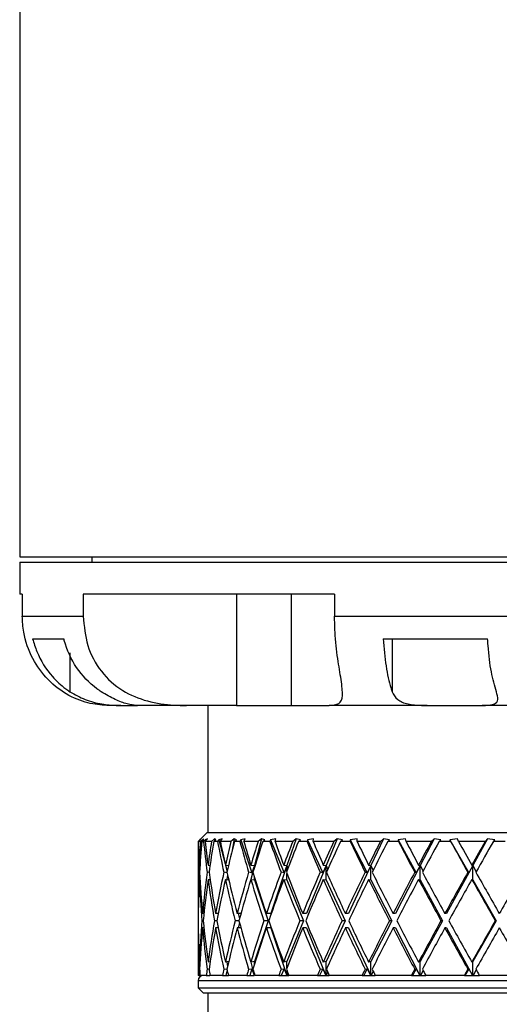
# Model space of a CAD drawing. Header units: inches. Extents: x 2.6 to 39.6, y 3.9 to 32.3.
# Tile 54 of 74: x 23.9 to 25.3, y 14.2 to 16.9. Entities that reach past the tile are written whole.
import ezdxf

# ---------------------------------------------------------------- set-up
doc = ezdxf.new("R2010")
doc.units = ezdxf.units.IN
doc.header["$MEASUREMENT"] = 0

msp = doc.modelspace()

# ---------------------------------------------------------------- linework, layer by layer
at = {"color": 7, "linetype": 'Continuous', "lineweight": 25}
for p, q in [((23.9232, 17.7028), (23.9232, 15.4108)), ((23.9232, 15.4108), (26.9232, 15.4108)), ((23.9232, 15.3958), (23.9232, 15.3068)), ((23.9232, 15.3958), (23.9883, 15.3958)), ((23.9883, 15.3958), (26.9232, 15.3958)), ((24.1257, 15.4108), (24.1257, 15.3958)), ((23.9305, 15.3068), (23.9232, 15.3068)), ((23.9305, 15.3068), (23.9305, 15.2448)), ((24.8052, 15.3068), (24.1014, 15.3068)), ((24.1014, 15.3068), (24.1014, 15.2448)), ((24.5306, 15.3068), (24.5306, 14.9948)), ((24.6834, 15.3068), (24.6834, 14.9948)), ((24.8052, 15.3068), (24.8052, 15.2448)), ((23.9305, 15.2448), (24.1014, 15.2448)), ((24.8052, 15.2448), (25.3764, 15.2448)), ((23.9595, 15.1818), (24.0469, 15.1818)), ((24.9417, 15.1818), (25.2339, 15.1818)), ((24.9664, 15.1818), (24.9664, 15.0332)), ((24.0641, 15.1421), (24.0641, 15.0332)), ((24.2068, 14.9948), (24.1732, 14.9948)), ((24.2068, 14.9948), (24.2528, 14.9948)), ((24.3905, 14.9948), (24.2528, 14.9948)), ((24.5306, 14.9948), (24.3905, 14.9948)), ((24.4507, 14.9948), (24.4507, 14.6388)), ((24.5306, 14.9948), (24.6834, 14.9948)), ((24.6834, 14.9948), (24.7904, 14.9948)), ((25.0643, 14.9948), (24.7904, 14.9948)), ((25.0643, 14.9948), (25.2183, 14.9948)), ((25.5168, 14.9948), (25.2183, 14.9948)), ((24.4482, 14.6388), (24.4232, 14.6138)), ((24.428, 14.6186), (24.4233, 14.6138)), ((24.424, 14.6138), (24.4314, 14.6214)), ((24.4314, 14.6214), (24.428, 14.6186)), ((24.428, 14.6186), (24.4281, 14.618)), ((24.4382, 14.6214), (24.43, 14.6138)), ((24.433, 14.6138), (24.4382, 14.6186)), ((24.4382, 14.6186), (24.4382, 14.6214)), ((24.4424, 14.6186), (24.4383, 14.6138)), ((24.449, 14.6214), (24.4424, 14.6186)), ((24.4424, 14.6186), (24.4431, 14.6144)), ((24.4426, 14.6138), (24.449, 14.6214)), ((24.4482, 14.6388), (26.3982, 14.6388)), ((24.4692, 14.6214), (24.4605, 14.6138)), ((24.467, 14.6138), (24.4726, 14.6186)), ((24.4692, 14.6214), (24.4687, 14.6152)), ((24.4726, 14.6186), (24.4692, 14.6214)), ((24.4809, 14.6186), (24.4775, 14.6138)), ((24.4906, 14.6214), (24.4809, 14.6186)), ((24.4809, 14.6186), (24.4986, 14.551)), ((24.4853, 14.6138), (24.4906, 14.6214)), ((24.5238, 14.6214), (24.5146, 14.6138)), ((24.5238, 14.6214), (24.517, 14.5836)), ((24.5304, 14.6186), (24.5238, 14.6214)), ((24.5246, 14.6138), (24.5304, 14.6186)), ((24.5426, 14.6186), (24.54, 14.6138)), ((24.5552, 14.6214), (24.5426, 14.6186)), ((24.5426, 14.6186), (24.5739, 14.5263)), ((24.5512, 14.6138), (24.5552, 14.6214)), ((24.6005, 14.6214), (24.5807, 14.5462)), ((24.6005, 14.6214), (24.5912, 14.6138)), ((24.6102, 14.6186), (24.6005, 14.6214)), ((24.6043, 14.6138), (24.6102, 14.6186)), ((24.626, 14.6186), (24.6242, 14.6138)), ((24.6411, 14.6214), (24.626, 14.6186)), ((24.626, 14.6186), (24.6637, 14.5263)), ((24.6385, 14.6138), (24.6411, 14.6214)), ((24.6974, 14.6214), (24.6719, 14.5462)), ((24.6974, 14.6214), (24.6882, 14.6138)), ((24.71, 14.6186), (24.6974, 14.6214)), ((24.7042, 14.6138), (24.71, 14.6186)), ((24.729, 14.6186), (24.7282, 14.6138)), ((24.7464, 14.6214), (24.729, 14.6186)), ((24.729, 14.6186), (24.7721, 14.5263)), ((24.7451, 14.6138), (24.7464, 14.6214)), ((24.8122, 14.6214), (24.7815, 14.5462)), ((24.8122, 14.6214), (24.8033, 14.6138)), ((24.8274, 14.6186), (24.8122, 14.6214)), ((24.8218, 14.6138), (24.8274, 14.6186)), ((24.8682, 14.6214), (24.8491, 14.6186)), ((24.8491, 14.6186), (24.8492, 14.6138)), ((24.8491, 14.6186), (24.8966, 14.5263)), ((24.8684, 14.6138), (24.8682, 14.6214)), ((24.9421, 14.6214), (24.9069, 14.5462)), ((24.9421, 14.6214), (24.9337, 14.6138)), ((24.9594, 14.6186), (24.9421, 14.6214)), ((24.9542, 14.6138), (24.9594, 14.6186)), ((25.0038, 14.6214), (24.9834, 14.6186)), ((24.9834, 14.6186), (24.9844, 14.6138)), ((24.9834, 14.6186), (25.034, 14.5263)), ((25.0054, 14.6138), (25.0038, 14.6214)), ((25.0838, 14.6214), (25.0451, 14.5462)), ((25.0838, 14.6214), (25.0762, 14.6138)), ((25.1029, 14.6186), (25.0838, 14.6214)), ((25.0981, 14.6138), (25.1029, 14.6186)), ((25.1496, 14.6214), (25.1284, 14.6186)), ((25.1284, 14.6186), (25.1303, 14.6138)), ((25.1284, 14.6186), (25.1811, 14.5263)), ((25.1527, 14.6138), (25.1496, 14.6214)), ((25.2339, 14.6214), (25.1925, 14.5462)), ((25.2339, 14.6214), (25.2271, 14.6138)), ((25.2543, 14.6186), (25.2339, 14.6214)), ((25.25, 14.6138), (25.2543, 14.6186)), ((24.4232, 14.6138), (24.4232, 14.4119)), ((24.4233, 14.6138), (24.4232, 14.6138)), ((24.43, 14.6138), (24.424, 14.6138)), ((24.4383, 14.6138), (24.433, 14.6138)), ((24.4605, 14.6138), (24.4426, 14.6138)), ((24.4775, 14.6138), (24.467, 14.6138)), ((24.5146, 14.6138), (24.4853, 14.6138)), ((24.54, 14.6138), (24.5246, 14.6138)), ((24.5912, 14.6138), (24.5512, 14.6138)), ((24.6242, 14.6138), (24.6043, 14.6138)), ((24.6882, 14.6138), (24.6385, 14.6138)), ((24.7282, 14.6138), (24.7042, 14.6138)), ((24.8033, 14.6138), (24.7451, 14.6138)), ((24.8492, 14.6138), (24.8218, 14.6138)), ((24.9337, 14.6138), (24.8684, 14.6138)), ((24.9844, 14.6138), (24.9542, 14.6138)), ((25.0762, 14.6138), (25.0054, 14.6138)), ((25.1303, 14.6138), (25.0981, 14.6138)), ((25.2271, 14.6138), (25.1527, 14.6138)), ((25.2835, 14.6138), (25.25, 14.6138)), ((24.4263, 14.5478), (24.4283, 14.5475)), ((24.4508, 14.5478), (24.4564, 14.547)), ((24.4551, 14.5472), (24.4558, 14.5433)), ((24.4993, 14.5478), (24.5081, 14.5465)), ((24.4994, 14.5478), (24.5042, 14.5296)), ((24.5705, 14.5478), (24.5807, 14.5462)), ((24.5807, 14.5462), (24.5707, 14.5078)), ((24.5807, 14.5462), (24.5739, 14.5263)), ((24.5807, 14.5409), (24.5807, 14.5462)), ((24.5807, 14.5462), (24.5815, 14.5433)), ((24.6719, 14.5462), (24.6263, 14.4119)), ((24.6628, 14.5478), (24.6719, 14.5462)), ((24.6719, 14.5462), (24.6637, 14.5263)), ((24.6719, 14.5317), (24.6719, 14.5462)), ((24.6719, 14.5462), (24.6745, 14.5386)), ((24.7815, 14.5462), (24.7267, 14.4119)), ((24.7815, 14.5462), (24.7721, 14.5263)), ((24.7737, 14.5478), (24.7815, 14.5462)), ((24.7815, 14.5062), (24.7815, 14.5462)), ((24.7815, 14.5462), (24.786, 14.5353)), ((24.9069, 14.5462), (24.8442, 14.4119)), ((24.9069, 14.5462), (24.8966, 14.5263)), ((24.9007, 14.5478), (24.9069, 14.5462)), ((24.9069, 14.5062), (24.9069, 14.5462)), ((24.9069, 14.5462), (24.9132, 14.5329)), ((25.0451, 14.5462), (24.976, 14.4119)), ((25.0451, 14.5462), (25.034, 14.5263)), ((25.0405, 14.5478), (25.0451, 14.5462)), ((25.0451, 14.5062), (25.0451, 14.5462)), ((25.0451, 14.5462), (25.053, 14.531)), ((25.1925, 14.5462), (25.1188, 14.4119)), ((25.1925, 14.5462), (25.1811, 14.5263)), ((25.1897, 14.5478), (25.1925, 14.5462)), ((25.1925, 14.5062), (25.1925, 14.5462)), ((25.1925, 14.5462), (25.2019, 14.5293)), ((24.4273, 14.5275), (24.4254, 14.5278)), ((24.4263, 14.5078), (24.4284, 14.5075)), ((24.4537, 14.527), (24.4482, 14.5278)), ((24.4508, 14.5078), (24.4566, 14.507)), ((24.5041, 14.5264), (24.4949, 14.5278)), ((24.4993, 14.5078), (24.5087, 14.5064)), ((24.5056, 14.5197), (24.5034, 14.5072)), ((24.5739, 14.5263), (24.5646, 14.5278)), ((24.5705, 14.5078), (24.5807, 14.5062)), ((24.5807, 14.5062), (24.5807, 14.5146)), ((24.5807, 14.5062), (24.6195, 14.3919)), ((24.6637, 14.5263), (24.6553, 14.5278)), ((24.6628, 14.5078), (24.6719, 14.5062)), ((24.6719, 14.5062), (24.6719, 14.5238)), ((24.6719, 14.5062), (24.7185, 14.3919)), ((24.7721, 14.5263), (24.765, 14.5278)), ((24.7737, 14.5078), (24.7815, 14.5062)), ((24.7815, 14.5062), (24.8349, 14.3919)), ((24.8966, 14.5263), (24.8908, 14.5278)), ((24.9007, 14.5078), (24.9069, 14.5062)), ((24.9069, 14.5062), (24.9657, 14.3919)), ((25.034, 14.5263), (25.0298, 14.5278)), ((25.0405, 14.5078), (25.0451, 14.5062)), ((25.0451, 14.5062), (25.1078, 14.3919)), ((25.1811, 14.5263), (25.1785, 14.5278)), ((25.1897, 14.5078), (25.1925, 14.5062)), ((25.1925, 14.5062), (25.2577, 14.3919)), ((24.4235, 14.4119), (24.4232, 14.4119)), ((24.4394, 14.4119), (24.4355, 14.4119)), ((24.4795, 14.4119), (24.4721, 14.4119)), ((24.4793, 14.4119), (24.4794, 14.4112)), ((24.5429, 14.4119), (24.5322, 14.4119)), ((24.5351, 14.4119), (24.5389, 14.3972)), ((24.6263, 14.4119), (24.6142, 14.4119)), ((24.7267, 14.4119), (24.7161, 14.4119)), ((24.8442, 14.4119), (24.8354, 14.4119)), ((24.976, 14.4119), (24.9692, 14.4119)), ((25.1188, 14.4119), (25.1142, 14.4119)), ((24.4232, 14.3719), (24.4232, 14.2388)), ((24.4235, 14.3719), (24.4232, 14.3719)), ((24.4374, 14.3919), (24.4338, 14.3919)), ((24.4394, 14.3719), (24.4355, 14.3719)), ((24.4758, 14.3919), (24.4686, 14.3919)), ((24.4795, 14.3719), (24.4721, 14.3719)), ((24.4794, 14.3726), (24.4793, 14.3719)), ((24.5375, 14.3919), (24.527, 14.3919)), ((24.5429, 14.3719), (24.5322, 14.3719)), ((24.5389, 14.3866), (24.5351, 14.3719)), ((24.6195, 14.3919), (24.5807, 14.2776)), ((24.6195, 14.3919), (24.6074, 14.3919)), ((24.6263, 14.3719), (24.6142, 14.3719)), ((24.6263, 14.3719), (24.6715, 14.2388)), ((24.7185, 14.3919), (24.6719, 14.2776)), ((24.7185, 14.3919), (24.708, 14.3919)), ((24.7267, 14.3719), (24.7161, 14.3719)), ((24.7267, 14.3719), (24.781, 14.2388)), ((24.8349, 14.3919), (24.7815, 14.2776)), ((24.8349, 14.3919), (24.8261, 14.3919)), ((24.8442, 14.3719), (24.8354, 14.3719)), ((24.8442, 14.3719), (24.9064, 14.2388)), ((24.9657, 14.3919), (24.9069, 14.2776)), ((24.9657, 14.3919), (24.9589, 14.3919)), ((24.976, 14.3719), (24.9692, 14.3719)), ((24.976, 14.3719), (25.0445, 14.2388)), ((25.1078, 14.3919), (25.0451, 14.2776)), ((25.1078, 14.3919), (25.1032, 14.3919)), ((25.1188, 14.3719), (25.1142, 14.3719)), ((25.1188, 14.3719), (25.1919, 14.2388)), ((25.2577, 14.3919), (25.1925, 14.2776)), ((25.2577, 14.3919), (25.2554, 14.3919)), ((24.4284, 14.2763), (24.4263, 14.276)), ((24.4566, 14.2768), (24.4508, 14.276)), ((24.5087, 14.2774), (24.4993, 14.276)), ((24.5034, 14.2766), (24.5056, 14.264)), ((24.5807, 14.2776), (24.5705, 14.276)), ((24.5707, 14.276), (24.5804, 14.2388)), ((24.5807, 14.2692), (24.5807, 14.2776)), ((24.6719, 14.2776), (24.6628, 14.276)), ((24.6719, 14.26), (24.6719, 14.2776)), ((24.7815, 14.2776), (24.7737, 14.276)), ((24.7815, 14.2388), (24.7815, 14.2776)), ((24.9069, 14.2776), (24.9007, 14.276)), ((24.9069, 14.2388), (24.9069, 14.2776)), ((25.0451, 14.2776), (25.0405, 14.276)), ((25.0451, 14.2388), (25.0451, 14.2776)), ((25.1925, 14.2776), (25.1897, 14.276)), ((25.1925, 14.2388), (25.1925, 14.2776)), ((24.4248, 14.2388), (24.4232, 14.2388)), ((24.4248, 14.2388), (24.4282, 14.2388)), ((24.4254, 14.256), (24.4273, 14.2562)), ((24.446, 14.2388), (24.4282, 14.2388)), ((24.446, 14.2388), (24.4555, 14.2388)), ((24.4482, 14.256), (24.4537, 14.2568)), ((24.4558, 14.2405), (24.4555, 14.2388)), ((24.4913, 14.2388), (24.4561, 14.2388)), ((24.4913, 14.2388), (24.5002, 14.2388)), ((24.4949, 14.256), (24.5041, 14.2573)), ((24.5042, 14.2542), (24.5002, 14.2388)), ((24.5002, 14.2388), (24.5078, 14.2388)), ((24.5595, 14.2388), (24.5078, 14.2388)), ((24.5595, 14.2388), (24.5676, 14.2388)), ((24.5646, 14.256), (24.5739, 14.2575)), ((24.5739, 14.2575), (24.5676, 14.2388)), ((24.5676, 14.2388), (24.5803, 14.2388)), ((24.5739, 14.2575), (24.5803, 14.2388)), ((24.5807, 14.2388), (24.5807, 14.2429)), ((24.5815, 14.2404), (24.5811, 14.2388)), ((24.649, 14.2388), (24.582, 14.2388)), ((24.649, 14.2388), (24.656, 14.2388)), ((24.6553, 14.256), (24.6637, 14.2575)), ((24.6637, 14.2575), (24.656, 14.2388)), ((24.656, 14.2388), (24.6714, 14.2388)), ((24.6637, 14.2575), (24.6714, 14.2388)), ((24.6714, 14.2388), (24.6715, 14.2388)), ((24.6715, 14.2388), (24.6719, 14.2388)), ((24.6719, 14.2388), (24.6719, 14.252)), ((24.6719, 14.2388), (24.6723, 14.2388)), ((24.6745, 14.2452), (24.6723, 14.2388)), ((24.6723, 14.2388), (24.677, 14.2388)), ((24.7575, 14.2388), (24.677, 14.2388)), ((24.7575, 14.2388), (24.7634, 14.2388)), ((24.7721, 14.2575), (24.7634, 14.2388)), ((24.7634, 14.2388), (24.7809, 14.2388)), ((24.765, 14.256), (24.7721, 14.2575)), ((24.7721, 14.2575), (24.7809, 14.2388)), ((24.7809, 14.2388), (24.781, 14.2388)), ((24.781, 14.2388), (24.7815, 14.2388)), ((24.7815, 14.2388), (24.782, 14.2388)), ((24.786, 14.2484), (24.782, 14.2388)), ((24.782, 14.2388), (24.7903, 14.2388)), ((24.8824, 14.2388), (24.7903, 14.2388)), ((24.8824, 14.2388), (24.887, 14.2388)), ((24.8966, 14.2575), (24.887, 14.2388)), ((24.887, 14.2388), (24.9063, 14.2388)), ((24.8908, 14.256), (24.8966, 14.2575)), ((24.8966, 14.2575), (24.9063, 14.2388)), ((24.9063, 14.2388), (24.9064, 14.2388)), ((24.9064, 14.2388), (24.9069, 14.2388)), ((24.9069, 14.2388), (24.9075, 14.2388)), ((24.9132, 14.2508), (24.9075, 14.2388)), ((24.9075, 14.2388), (24.9192, 14.2388)), ((25.0207, 14.2388), (24.9192, 14.2388)), ((25.0207, 14.2388), (25.0238, 14.2388)), ((25.034, 14.2575), (25.0238, 14.2388)), ((25.0238, 14.2388), (25.0444, 14.2388)), ((25.0298, 14.256), (25.034, 14.2575)), ((25.034, 14.2575), (25.0444, 14.2388)), ((25.0444, 14.2388), (25.0445, 14.2388)), ((25.0445, 14.2388), (25.0451, 14.2388)), ((25.0451, 14.2388), (25.0457, 14.2388)), ((25.053, 14.2528), (25.0457, 14.2388)), ((25.0457, 14.2388), (25.0605, 14.2388)), ((25.1688, 14.2388), (25.0605, 14.2388)), ((25.1688, 14.2388), (25.1704, 14.2388)), ((25.1811, 14.2575), (25.1704, 14.2388)), ((25.1704, 14.2388), (25.1918, 14.2388)), ((25.1785, 14.256), (25.1811, 14.2575)), ((25.1811, 14.2575), (25.1918, 14.2388)), ((25.1918, 14.2388), (25.1919, 14.2388)), ((25.1919, 14.2388), (25.1925, 14.2388)), ((25.1925, 14.2388), (25.1932, 14.2388)), ((25.2019, 14.2545), (25.1932, 14.2388)), ((25.1932, 14.2388), (25.2108, 14.2388)), ((25.3233, 14.2388), (25.2108, 14.2388)), ((24.4232, 14.2238), (24.4232, 14.2038)), ((26.4232, 14.2238), (24.4232, 14.2238)), ((24.4232, 14.2038), (24.4382, 14.1888)), ((24.4232, 14.2038), (26.4232, 14.2038)), ((26.4082, 14.1888), (24.4382, 14.1888)), ((24.4507, 14.1888), (24.4507, 14.1268))]:
    msp.add_line(p, q, dxfattribs=at)
msp.add_arc((24.4382, 14.2238), 0.015, 90, 180, dxfattribs=at)
for centre, major_axis, ratio, start_param, end_param in [((25.4232, 14.3719), (-0.2299, 1.7272), 0.56347, 1.355819, 1.405829), ((25.4232, 14.4119), (-0.2299, 1.7272), 0.56347, 1.379105, 1.417412), ((25.4232, 14.4119), (0, 1.7321), 0.57735, 1.45395, 1.492257), ((25.4232, 14.3719), (0, 1.7321), 0.57735, 1.430664, 1.480674), ((25.4232, 14.3719), (-0.4306, 1.7172), 0.525577, 1.299612, 1.349622), ((25.4232, 14.4119), (-0.4306, 1.7172), 0.525577, 1.322899, 1.361205), ((25.4232, 14.4119), (0.2299, 1.7272), 0.56347, 1.528795, 1.567101), ((25.4232, 14.3719), (0.2299, 1.7272), 0.56347, 1.505509, 1.555518), ((25.4232, 14.3719), (-0.5916, 1.7094), 0.47164, 1.268867, 1.318876), ((25.4232, 14.4119), (-0.5916, 1.7094), 0.47164, 1.292153, 1.330459), ((25.4232, 14.4119), (0.4306, 1.7172), 0.525577, 1.585002, 1.623308), ((25.4232, 14.3719), (0.4306, 1.7172), 0.525577, 1.561715, 1.611725), ((25.4232, 14.3719), (-0.7161, 1.7071), 0.408882, 1.260803, 1.310813), ((25.4232, 14.4119), (-0.7161, 1.7071), 0.408882, 1.28409, 1.322396), ((25.4232, 14.4119), (0.5916, 1.7094), 0.47164, 1.615748, 1.654054), ((25.4232, 14.3719), (0.5916, 1.7094), 0.47164, 1.592461, 1.642471), ((25.4232, 14.3719), (-0.8112, 1.7097), 0.341999, 1.269789, 1.319798), ((25.4232, 14.4119), (-0.8112, 1.7097), 0.341999, 1.293075, 1.331381), ((25.4232, 14.4119), (0.7161, 1.7071), 0.408882, 1.623811, 1.662117), ((25.4232, 14.3719), (0.7161, 1.7071), 0.408882, 1.600524, 1.650534), ((25.4232, 14.3719), (-0.8831, 1.7151), 0.273566, 1.290729, 1.340739), ((25.4232, 14.4119), (-0.8831, 1.7151), 0.273566, 1.314015, 1.352321), ((25.4232, 14.4119), (0.8112, 1.7097), 0.341999, 1.614826, 1.653132), ((25.4232, 14.3719), (0.8112, 1.7097), 0.341999, 1.591539, 1.641549), ((25.4232, 14.3719), (-0.9358, 1.7214), 0.204832, 1.319772, 1.369782), ((25.4232, 14.4119), (-0.9358, 1.7214), 0.204832, 1.343059, 1.381365), ((25.4232, 14.4119), (0.8831, 1.7151), 0.273566, 1.593885, 1.632192), ((25.4232, 14.3719), (0.8831, 1.7151), 0.273566, 1.570599, 1.620609), ((25.4232, 14.3719), (-0.9719, 1.727), 0.136294, 1.354111, 1.40412), ((25.4232, 14.4119), (-0.9719, 1.727), 0.136294, 1.377397, 1.415703), ((25.4232, 14.4119), (0.9358, 1.7214), 0.204832, 1.564842, 1.603148), ((25.4232, 14.3719), (0.9358, 1.7214), 0.204832, 1.541555, 1.591565), ((25.4232, 14.3719), (-0.993, 1.7307), 0.068052, 1.391638, 1.441647), ((25.4232, 14.4119), (-0.993, 1.7307), 0.068052, 1.414924, 1.45323), ((25.4232, 14.4119), (0.9719, 1.727), 0.136294, 1.530504, 1.56881), ((25.4232, 14.3719), (0.9719, 1.727), 0.136294, 1.507217, 1.557227), ((25.4232, 14.4119), (0, 1.7321), 0.57735, 1.503839, 1.570796), ((25.4232, 14.3719), (0, 1.7321), 0.57735, 1.492257, 1.559249), ((25.4232, 14.3719), (-0.2299, 1.7272), 0.56347, 1.417412, 1.484404), ((25.4232, 14.4119), (-0.2299, 1.7272), 0.56347, 1.428995, 1.495952), ((25.4232, 14.4119), (0.2299, 1.7272), 0.56347, 1.578684, 1.645641), ((25.4232, 14.3719), (0.2299, 1.7272), 0.56347, 1.567101, 1.634094), ((25.4232, 14.3719), (-0.4306, 1.7172), 0.525577, 1.361205, 1.428198), ((25.4232, 14.4119), (-0.4306, 1.7172), 0.525577, 1.372788, 1.439745), ((25.4232, 14.4119), (0.4306, 1.7172), 0.525577, 1.634891, 1.701848), ((25.4232, 14.3719), (0.4306, 1.7172), 0.525577, 1.623308, 1.690301), ((25.4232, 14.3719), (-0.5916, 1.7094), 0.47164, 1.330459, 1.397452), ((25.4232, 14.4119), (-0.5916, 1.7094), 0.47164, 1.342042, 1.408999), ((25.4232, 14.4119), (0.5916, 1.7094), 0.47164, 1.665637, 1.732594), ((25.4232, 14.3719), (0.5916, 1.7094), 0.47164, 1.654054, 1.721046), ((25.4232, 14.3719), (-0.7161, 1.7071), 0.408882, 1.322396, 1.389388), ((25.4232, 14.4119), (-0.7161, 1.7071), 0.408882, 1.333979, 1.400936), ((25.4232, 14.4119), (0.7161, 1.7071), 0.408882, 1.6737, 1.740657), ((25.4232, 14.3719), (0.7161, 1.7071), 0.408882, 1.662117, 1.72911), ((25.4232, 14.3719), (-0.8112, 1.7097), 0.341999, 1.331381, 1.398374), ((25.4232, 14.4119), (-0.8112, 1.7097), 0.341999, 1.342964, 1.409921), ((25.4232, 14.4119), (0.8112, 1.7097), 0.341999, 1.664715, 1.731672), ((25.4232, 14.3719), (0.8112, 1.7097), 0.341999, 1.653132, 1.720124), ((25.4232, 14.3719), (-0.8831, 1.7151), 0.273566, 1.352321, 1.419314), ((25.4232, 14.4119), (-0.8831, 1.7151), 0.273566, 1.363904, 1.430861), ((25.4232, 14.4119), (0.8831, 1.7151), 0.273566, 1.643774, 1.710731), ((25.4232, 14.3719), (0.8831, 1.7151), 0.273566, 1.632192, 1.699184), ((25.4232, 14.3719), (-0.9358, 1.7214), 0.204832, 1.381365, 1.448358), ((25.4232, 14.4119), (-0.9358, 1.7214), 0.204832, 1.392948, 1.459905), ((25.4232, 14.4119), (0.9358, 1.7214), 0.204832, 1.614731, 1.681688), ((25.4232, 14.3719), (0.9358, 1.7214), 0.204832, 1.603148, 1.67014), ((25.4232, 14.3719), (-0.9719, 1.727), 0.136294, 1.415703, 1.482696), ((25.4232, 14.4119), (-0.9719, 1.727), 0.136294, 1.427286, 1.494243), ((25.4232, 14.4119), (0.9719, 1.727), 0.136294, 1.580393, 1.64735), ((25.4232, 14.3719), (0.9719, 1.727), 0.136294, 1.56881, 1.635802), ((25.4232, 14.3719), (-0.993, 1.7307), 0.068052, 1.45323, 1.520223), ((25.4232, 14.4119), (-0.993, 1.7307), 0.068052, 1.464813, 1.53177), ((25.4232, 14.4119), (0.993, 1.7307), 0.068052, 1.542866, 1.609822), ((25.4232, 14.3719), (0, 1.7321), 0.57735, 1.570796, 1.637753), ((25.4232, 14.4119), (0, 1.7321), 0.57735, 1.582344, 1.649336), ((25.4232, 14.4119), (0.2299, 1.7272), 0.56347, 1.657188, 1.724181), ((25.4232, 14.3719), (0.2299, 1.7272), 0.56347, 1.645641, 1.712598), ((25.4232, 14.3719), (-0.2299, 1.7272), 0.56347, 1.495952, 1.562908), ((25.4232, 14.4119), (-0.2299, 1.7272), 0.56347, 1.507499, 1.574491), ((25.4232, 14.4119), (0.4306, 1.7172), 0.525577, 1.713395, 1.780388), ((25.4232, 14.3719), (0.4306, 1.7172), 0.525577, 1.701848, 1.768805), ((25.4232, 14.3719), (-0.4306, 1.7172), 0.525577, 1.439745, 1.506702), ((25.4232, 14.4119), (-0.4306, 1.7172), 0.525577, 1.451292, 1.518285), ((25.4232, 14.4119), (0.5916, 1.7094), 0.47164, 1.744141, 1.811133), ((25.4232, 14.3719), (0.5916, 1.7094), 0.47164, 1.732594, 1.79955), ((25.4232, 14.3719), (-0.5916, 1.7094), 0.47164, 1.408999, 1.475956), ((25.4232, 14.4119), (-0.5916, 1.7094), 0.47164, 1.420546, 1.487539), ((25.4232, 14.4119), (0.7161, 1.7071), 0.408882, 1.752204, 1.819197), ((25.4232, 14.3719), (0.7161, 1.7071), 0.408882, 1.740657, 1.807614), ((25.4232, 14.3719), (-0.7161, 1.7071), 0.408882, 1.400936, 1.467892), ((25.4232, 14.4119), (-0.7161, 1.7071), 0.408882, 1.412483, 1.479475), ((25.4232, 14.4119), (0.8112, 1.7097), 0.341999, 1.743219, 1.810211), ((25.4232, 14.3719), (0.8112, 1.7097), 0.341999, 1.731672, 1.798628), ((25.4232, 14.3719), (-0.8112, 1.7097), 0.341999, 1.409921, 1.476878), ((25.4232, 14.4119), (-0.8112, 1.7097), 0.341999, 1.421468, 1.488461), ((25.4232, 14.4119), (0.8831, 1.7151), 0.273566, 1.722279, 1.789271), ((25.4232, 14.3719), (0.8831, 1.7151), 0.273566, 1.710731, 1.777688), ((25.4232, 14.3719), (-0.8831, 1.7151), 0.273566, 1.430861, 1.497818), ((25.4232, 14.4119), (-0.8831, 1.7151), 0.273566, 1.442409, 1.509401), ((25.4232, 14.4119), (0.9358, 1.7214), 0.204832, 1.693235, 1.760228), ((25.4232, 14.3719), (0.9358, 1.7214), 0.204832, 1.681688, 1.748645), ((25.4232, 14.3719), (-0.9358, 1.7214), 0.204832, 1.459905, 1.526862), ((25.4232, 14.4119), (-0.9358, 1.7214), 0.204832, 1.471452, 1.538445), ((25.4232, 14.4119), (0.9719, 1.727), 0.136294, 1.658897, 1.725889), ((25.4232, 14.3719), (0.9719, 1.727), 0.136294, 1.64735, 1.714306), ((25.4232, 14.3719), (-0.9719, 1.727), 0.136294, 1.494243, 1.5612), ((25.4232, 14.4119), (-0.9719, 1.727), 0.136294, 1.50579, 1.572783), ((25.4232, 14.4119), (0.993, 1.7307), 0.068052, 1.62137, 1.688362), ((25.4232, 14.3719), (0.993, 1.7307), 0.068052, 1.609822, 1.676779), ((25.4232, 14.3719), (-0.993, 1.7307), 0.068052, 1.53177, 1.598727), ((25.4232, 14.4119), (0.2299, 1.7272), 0.56347, 1.735764, 1.745734), ((25.4232, 14.4119), (0, 1.7321), 0.57735, 1.660919, 1.670889), ((25.4232, 14.4119), (0.4306, 1.7172), 0.525577, 1.791971, 1.801941), ((25.4232, 14.4119), (-0.2299, 1.7272), 0.56347, 1.586074, 1.596045), ((25.4232, 14.4119), (0.5916, 1.7094), 0.47164, 1.822716, 1.832687), ((25.4232, 14.4119), (-0.4306, 1.7172), 0.525577, 1.529868, 1.539838), ((25.4232, 14.4119), (0.7161, 1.7071), 0.408882, 1.83078, 1.84075), ((25.4232, 14.4119), (-0.5916, 1.7094), 0.47164, 1.499122, 1.509092), ((25.4232, 14.4119), (0.8112, 1.7097), 0.341999, 1.821794, 1.831765), ((25.4232, 14.4119), (-0.7161, 1.7071), 0.408882, 1.491058, 1.501029), ((25.4232, 14.4119), (0.8831, 1.7151), 0.273566, 1.800854, 1.810824), ((25.4232, 14.4119), (-0.8112, 1.7097), 0.341999, 1.500044, 1.510014), ((25.4232, 14.4119), (0.9358, 1.7214), 0.204832, 1.77181, 1.781781), ((25.4232, 14.4119), (-0.8831, 1.7151), 0.273566, 1.520984, 1.530954), ((25.4232, 14.4119), (0.9719, 1.727), 0.136294, 1.737472, 1.747443), ((25.4232, 14.4119), (-0.9358, 1.7214), 0.204832, 1.550028, 1.559998), ((25.4232, 14.4119), (0.993, 1.7307), 0.068052, 1.699945, 1.709916), ((25.4232, 14.4119), (-0.9719, 1.727), 0.136294, 1.584366, 1.594336)]:
    msp.add_ellipse(centre, major_axis=major_axis, ratio=ratio, start_param=start_param, end_param=end_param, dxfattribs=at)
for points, knots in [([(24.1732, 14.9948), (24.1565, 14.9956), (24.1236, 14.9971), (24.0606, 15.0195), (24.0015, 15.0633), (23.9561, 15.1256), (23.9335, 15.1888), (23.9313, 15.2299), (23.9305, 15.2448)], [0, 0, 0, 0, 0.1856719, 0.3660228, 0.5469396, 0.7176372, 0.8972054, 1, 1, 1, 1]), ([(24.1014, 15.2448), (24.1038, 15.217), (24.1087, 15.1615), (24.1482, 15.088), (24.2078, 15.0342), (24.2808, 15.0043), (24.3433, 14.9955), (24.3788, 14.995), (24.3905, 14.9948)], [0, 0, 0, 0, 0.190352, 0.380864, 0.566566, 0.739822, 0.914054, 1, 1, 1, 1]), ([(24.7904, 14.9948), (24.8006, 14.9956), (24.8206, 14.9971), (24.8293, 15.0195), (24.8245, 15.0633), (24.8137, 15.1256), (24.8062, 15.1888), (24.8055, 15.2299), (24.8052, 15.2448)], [0, 0, 0, 0, 0.18567, 0.366021, 0.546938, 0.717636, 0.897204, 1, 1, 1, 1]), ([(23.9595, 15.1818), (23.9631, 15.1697), (23.9747, 15.1309), (24.0062, 15.0818), (24.0422, 15.0482), (24.0601, 15.036), (24.0641, 15.0332)], [0, 0, 0, 0, 0.201665, 0.645221, 0.919326, 1, 1, 1, 1]), ([(24.1516, 15.0332), (24.1475, 15.036), (24.121, 15.0541), (24.0791, 15.0985), (24.0547, 15.1516), (24.0473, 15.1802), (24.0469, 15.1818)], [0, 0, 0, 0, 0.080793, 0.527247, 0.973766, 1, 1, 1, 1]), ([(24.9417, 15.1818), (24.9439, 15.1554), (24.9483, 15.1026), (24.9585, 15.0562), (24.9651, 15.037), (24.9664, 15.0332)], [0, 0, 0, 0, 0.445363, 0.890714, 1, 1, 1, 1]), ([(25.2586, 15.0332), (25.2536, 15.0505), (25.2435, 15.085), (25.2365, 15.1421), (25.2343, 15.1754), (25.2339, 15.1818)], [0, 0, 0, 0, 0.446818, 0.893763, 1, 1, 1, 1]), ([(24.0641, 15.0332), (24.078, 15.0254), (24.1059, 15.0096), (24.1527, 14.9979), (24.1864, 14.995), (24.2024, 14.9948), (24.2068, 14.9948)], [0, 0, 0, 0, 0.304282, 0.609837, 0.893666, 1, 1, 1, 1]), ([(24.2528, 14.9948), (24.2515, 14.9948), (24.2455, 14.995), (24.2264, 14.9978), (24.1908, 15.0099), (24.1648, 15.0254), (24.1516, 15.0332)], [0, 0, 0, 0, 0.088211, 0.402795, 0.696118, 1, 1, 1, 1]), ([(24.9664, 15.0332), (24.9706, 15.0254), (24.9792, 15.0096), (25.0089, 14.9979), (25.0397, 14.995), (25.0591, 14.9948), (25.0643, 14.9948)], [0, 0, 0, 0, 0.304232, 0.609795, 0.893625, 1, 1, 1, 1]), ([(25.2183, 14.9948), (25.2215, 14.9948), (25.2362, 14.995), (25.2548, 14.9978), (25.265, 15.0099), (25.2608, 15.0254), (25.2586, 15.0332)], [0, 0, 0, 0, 0.088165, 0.402751, 0.696077, 1, 1, 1, 1])]:
    msp.add_open_spline(points, degree=3, knots=knots, dxfattribs=at)

doc.saveas('drawing.dxf')
